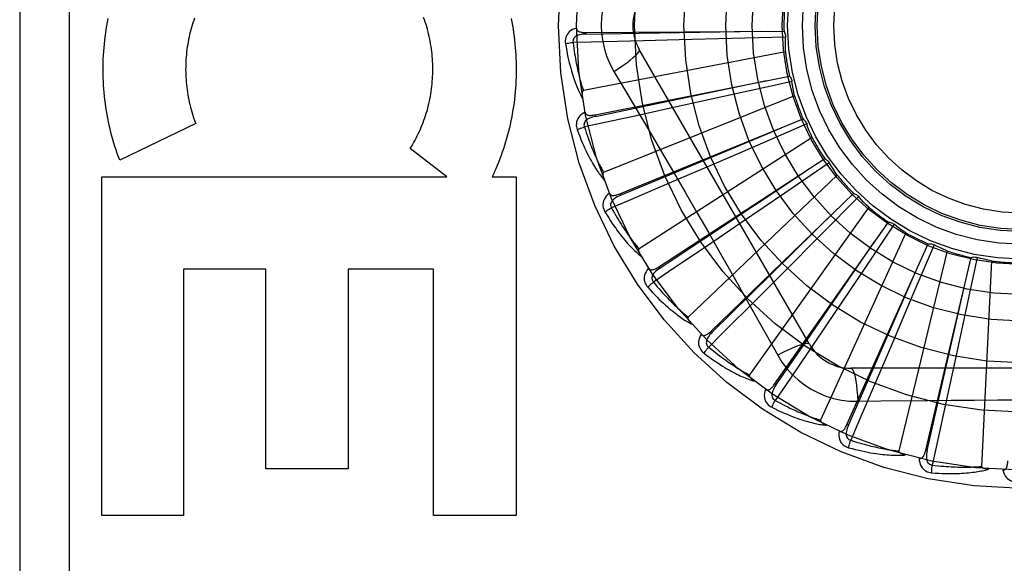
# Model space of a CAD drawing. Header units: inches. Extents: x 0 to 227, y 0 to 147.
# Tile 88 of 256: x 95.95 to 96.548, y 40.708 to 41.038. Entities that reach past the tile are written whole.
import ezdxf

# ---------------------------------------------------------------- set-up
doc = ezdxf.new("R2010")
doc.units = ezdxf.units.IN
doc.header["$LTSCALE"] = 12.466667
doc.header["$MEASUREMENT"] = 0
doc.linetypes.add('HIDDEN', pattern=[0.2, 0.1, -0.1])
doc.layers.add('RIGHTHAND_DOOR_ASSEMBLY', color=7, linetype='CONTINUOUS')

msp = doc.modelspace()

# ---------------------------------------------------------------- linework, layer by layer
at = {"layer": 'RIGHTHAND_DOOR_ASSEMBLY', "color": 8, "linetype": 'HIDDEN'}
for p, q in [((95.94966, 41.4093), (95.94966, 40.6593)), ((95.97966, 41.4093), (95.97966, 40.6593)), ((96.2936, 41.02996), (96.41395, 41.03077)), ((96.2936, 41.02996), (96.29361, 41.029)), ((96.35028, 41.02545), (96.32854, 41.02491)), ((96.38207, 41.02628), (96.35028, 41.02545)), ((96.41485, 41.0272), (96.38207, 41.02628)), ((96.42946, 40.84055), (96.32602, 41.01972)), ((96.4148, 41.01831), (96.29209, 40.99466)), ((96.29921, 40.97997), (96.41723, 41.00354)), ((96.31067, 41.00626), (96.31794, 40.99409)), ((96.4079, 40.99779), (96.37642, 40.99082)), ((96.41878, 41.00021), (96.4079, 40.99779)), ((96.42042, 40.99147), (96.3044, 40.94502)), ((96.37642, 40.99082), (96.34507, 40.98394)), ((96.34507, 40.98394), (96.32427, 40.97941)), ((96.32427, 40.97941), (96.2927, 40.97258)), ((96.29921, 40.97997), (96.29939, 40.97903)), ((96.31417, 40.93194), (96.42559, 40.97743)), ((96.05657, 40.97466), (96.01043, 40.95244)), ((96.42775, 40.97445), (96.39766, 40.96141)), ((96.43101, 40.96617), (96.32588, 40.89861)), ((96.20908, 40.94236), (96.18689, 40.9596)), ((96.39766, 40.96141), (96.36847, 40.94882)), ((96.33795, 40.88762), (96.43875, 40.95337)), ((96.36847, 40.94882), (96.34848, 40.94024)), ((96.44144, 40.95085), (96.41436, 40.93235)), ((95.99953, 40.94236), (96.20908, 40.94236)), ((95.99953, 40.73651), (95.99953, 40.94236)), ((96.23672, 40.94236), (96.25118, 40.94236)), ((96.25118, 40.94236), (96.25118, 40.73651)), ((96.4462, 40.94334), (96.35576, 40.8571)), ((96.31417, 40.93194), (96.31453, 40.93106)), ((96.36969, 40.84859), (96.45623, 40.93223)), ((96.41436, 40.93235), (96.38807, 40.91446)), ((96.45934, 40.93027), (96.43625, 40.90698)), ((96.46544, 40.92379), (96.39295, 40.822)), ((96.38807, 40.91446), (96.37007, 40.90226)), ((96.40824, 40.81628), (96.47739, 40.91478)), ((96.48081, 40.91344), (96.46255, 40.88621)), ((96.43625, 40.90698), (96.41382, 40.88444)), ((96.48803, 40.90824), (96.43611, 40.79457)), ((96.45221, 40.79185), (96.50146, 40.90166)), ((96.50508, 40.90099), (96.4923, 40.87079)), ((96.51315, 40.89725), (96.48369, 40.7758)), ((96.50001, 40.77618), (96.52759, 40.89332)), ((96.53127, 40.89335), (96.52444, 40.86128)), ((96.33795, 40.88762), (96.33847, 40.88681)), ((96.5399, 40.89121), (96.53396, 40.76638)), ((96.09912, 40.88629), (96.04916, 40.88629)), ((96.04916, 40.88629), (96.04916, 40.73651)), ((96.09912, 40.76496), (96.09912, 40.88629)), ((96.20103, 40.88629), (96.14928, 40.88629)), ((96.14928, 40.88629), (96.14928, 40.76496)), ((96.20103, 40.73651), (96.20103, 40.88629)), ((96.41382, 40.88444), (96.39845, 40.86904)), ((96.46255, 40.88621), (96.44479, 40.85983)), ((96.4923, 40.87079), (96.47986, 40.84153)), ((96.44479, 40.85983), (96.43262, 40.84181)), ((96.52444, 40.86128), (96.51776, 40.83019)), ((96.36969, 40.84859), (96.37035, 40.8479)), ((96.47986, 40.84153), (96.47131, 40.82152)), ((96.51776, 40.83019), (96.51315, 40.80893)), ((96.6616, 40.82597), (96.45472, 40.82597)), ((96.40824, 40.81628), (96.40902, 40.81573)), ((96.4587, 40.80594), (96.47287, 40.80615)), ((96.45221, 40.79185), (96.45308, 40.79145)), ((96.50001, 40.77618), (96.50094, 40.77596)), ((96.14928, 40.76496), (96.09912, 40.76496)), ((96.04916, 40.73651), (95.99953, 40.73651)), ((96.25118, 40.73651), (96.20103, 40.73651))]:
    msp.add_line(p, q, dxfattribs=at)
for points in [[(96.31067, 41.06234), (96.30833, 41.05798), (96.3064, 41.05346), (96.30488, 41.04879), (96.30379, 41.04401), (96.30314, 41.03917), (96.30292, 41.0343)], [(96.01043, 40.95244), (96.00967, 40.95448), (96.00893, 40.95654), (96.00822, 40.95862), (96.00754, 40.96072), (96.00689, 40.96283), (96.00627, 40.96495), (96.00567, 40.96709), (96.00511, 40.96925), (96.00458, 40.97141), (96.00407, 40.97359), (96.0036, 40.97577), (96.00316, 40.97797), (96.00275, 40.98017), (96.00238, 40.98238), (96.00203, 40.9846), (96.00171, 40.98682), (96.00143, 40.98905), (96.00118, 40.99129), (96.00096, 40.99353), (96.00078, 40.99578), (96.00062, 40.99803), (96.0005, 41.00029), (96.00041, 41.00255), (96.00036, 41.00481), (96.00033, 41.00707), (96.00034, 41.00933), (96.00038, 41.01159), (96.00046, 41.01385), (96.00057, 41.01611), (96.0007, 41.01836), (96.00088, 41.02061), (96.00108, 41.02286), (96.00132, 41.02511), (96.00158, 41.02734), (96.00189, 41.02958), (96.00222, 41.0318), (96.00258, 41.03402), (96.00298, 41.03622), (96.0034, 41.03842)], [(96.0559, 41.03876), (96.05541, 41.03736), (96.05493, 41.03594), (96.05448, 41.03451), (96.05405, 41.03306)], [(96.18689, 40.9596), (96.18765, 40.96082), (96.18839, 40.96205), (96.18911, 40.9633), (96.18981, 40.96457), (96.1905, 40.96586), (96.19117, 40.96716), (96.19181, 40.96848), (96.19244, 40.96981), (96.19304, 40.97116), (96.19363, 40.97252), (96.19419, 40.9739), (96.19473, 40.97528), (96.19525, 40.97668), (96.19574, 40.97808), (96.19621, 40.9795), (96.19666, 40.98092), (96.19709, 40.98236), (96.19749, 40.9838), (96.19787, 40.98526), (96.19822, 40.98672), (96.19855, 40.9882), (96.19886, 40.98968), (96.19914, 40.99116), (96.1994, 40.99266), (96.19964, 40.99416), (96.19984, 40.99567), (96.20003, 40.99718), (96.20019, 40.99869), (96.20032, 41.00021), (96.20043, 41.00173), (96.20051, 41.00325), (96.20057, 41.00478), (96.20061, 41.00631), (96.20061, 41.00783), (96.2006, 41.00936), (96.20055, 41.01089), (96.20049, 41.01242), (96.20039, 41.01395), (96.20027, 41.01548), (96.20013, 41.017), (96.19996, 41.01851), (96.19977, 41.02003), (96.19955, 41.02153), (96.1993, 41.02304), (96.19903, 41.02453), (96.19874, 41.02602), (96.19842, 41.0275), (96.19808, 41.02898), (96.19772, 41.03045), (96.19733, 41.03191), (96.19691, 41.03336), (96.19648, 41.0348), (96.19602, 41.03623), (96.19554, 41.03765), (96.19503, 41.03905)], [(96.24814, 41.03855), (96.24857, 41.03636), (96.24897, 41.03416), (96.24934, 41.03196), (96.24968, 41.02975), (96.24998, 41.02753), (96.25025, 41.02531), (96.25049, 41.02309), (96.2507, 41.02086), (96.25088, 41.01863), (96.25102, 41.01639), (96.25113, 41.01415), (96.25121, 41.01191), (96.25126, 41.00967), (96.25127, 41.00742), (96.25125, 41.00518), (96.2512, 41.00294), (96.25112, 41.00069), (96.25101, 40.99846), (96.25086, 40.99622), (96.25068, 40.99399), (96.25046, 40.99176), (96.25022, 40.98954), (96.24994, 40.98732), (96.24964, 40.98511), (96.2493, 40.9829), (96.24892, 40.98071), (96.24852, 40.97852), (96.24809, 40.97634), (96.24762, 40.97418), (96.24713, 40.97202), (96.2466, 40.96987), (96.24605, 40.96773), (96.24546, 40.96561), (96.24484, 40.96349), (96.24419, 40.96139), (96.24352, 40.9593), (96.24281, 40.95723), (96.24208, 40.95517), (96.24132, 40.95313), (96.24053, 40.9511), (96.23971, 40.94909), (96.23887, 40.94711)], [(96.05405, 41.03306), (96.05365, 41.03161), (96.05327, 41.03015), (96.05291, 41.02867), (96.05257, 41.02719), (96.05226, 41.0257), (96.05198, 41.02421), (96.05172, 41.02271), (96.05148, 41.0212), (96.05127, 41.01969), (96.05108, 41.01817), (96.05092, 41.01665), (96.05078, 41.01512), (96.05067, 41.01359), (96.05059, 41.01206), (96.05052, 41.01053), (96.05049, 41.00899), (96.05048, 41.00746), (96.0505, 41.00592), (96.05054, 41.00438), (96.0506, 41.00285), (96.0507, 41.00132), (96.05081, 40.99979), (96.05096, 40.99826), (96.05112, 40.99674), (96.05132, 40.99522), (96.05153, 40.9937), (96.05178, 40.99219), (96.05205, 40.99068), (96.05234, 40.98918), (96.05266, 40.98768), (96.053, 40.98619), (96.05336, 40.98471), (96.05375, 40.98324), (96.05417, 40.98178), (96.0546, 40.98033), (96.05506, 40.97889), (96.05554, 40.97747), (96.05605, 40.97605), (96.05657, 40.97466)], [(96.2879, 41.03265), (96.28661, 41.03222), (96.28545, 41.03171), (96.28443, 41.0311), (96.28354, 41.0304), (96.2828, 41.02962), (96.28219, 41.02877), (96.28173, 41.02785), (96.28139, 41.02689), (96.28119, 41.02592), (96.2811, 41.02496), (96.28111, 41.02407), (96.2812, 41.02321)], [(96.2879, 41.03266), (96.28794, 41.0322), (96.28807, 41.03178), (96.28828, 41.03142), (96.28856, 41.0311), (96.28889, 41.03083), (96.28927, 41.03061), (96.2897, 41.03043), (96.29018, 41.03028), (96.29068, 41.03017), (96.29122, 41.03009), (96.29179, 41.03003), (96.29237, 41.02999), (96.29298, 41.02996), (96.2936, 41.02996)], [(96.29361, 41.029), (96.32588, 41.02949), (96.39975, 41.03069)], [(96.30292, 41.0343), (96.30314, 41.02942), (96.3038, 41.02459), (96.30488, 41.01981), (96.30639, 41.01514), (96.30832, 41.01062), (96.31067, 41.00626)], [(96.41395, 41.03077), (96.41424, 41.03022), (96.41447, 41.02965), (96.41465, 41.02905), (96.41478, 41.02843), (96.41484, 41.02782), (96.41485, 41.0272)], [(96.29361, 41.029), (96.29257, 41.02896), (96.29159, 41.02888), (96.29067, 41.02874), (96.28981, 41.02856), (96.289, 41.02832), (96.28827, 41.02803), (96.2876, 41.02767), (96.28702, 41.02727), (96.28655, 41.0268), (96.28618, 41.02628), (96.28593, 41.02571), (96.28579, 41.02511), (96.28575, 41.02452), (96.28582, 41.02393)], [(96.32854, 41.02491), (96.29686, 41.02418), (96.28582, 41.02394)], [(96.4148, 41.01831), (96.41476, 41.02054), (96.41476, 41.02276), (96.41479, 41.02498), (96.41485, 41.0272)], [(96.2812, 41.02321), (96.28181, 41.02334), (96.28251, 41.02347), (96.28327, 41.02359), (96.28408, 41.02371), (96.28494, 41.02383), (96.28582, 41.02394)], [(96.2812, 41.02321), (96.28157, 41.02101), (96.28194, 41.01892), (96.28233, 41.01692), (96.28273, 41.01501), (96.28313, 41.0132), (96.28354, 41.01147), (96.28396, 41.00982), (96.28437, 41.00825), (96.2848, 41.00676), (96.28522, 41.00533), (96.28564, 41.00398), (96.28606, 41.00268), (96.28647, 41.00145), (96.28689, 41.00027), (96.2873, 40.99915), (96.2877, 40.99809), (96.2881, 40.99707), (96.2885, 40.99611), (96.2889, 40.99519), (96.2893, 40.99432), (96.28969, 40.99349), (96.29007, 40.99271), (96.29045, 40.99196), (96.29082, 40.99125), (96.29119, 40.99058), (96.29156, 40.98994)], [(96.28582, 41.02394), (96.28604, 41.0221), (96.28627, 41.02034), (96.28651, 41.01866), (96.28675, 41.01704), (96.287, 41.0155), (96.28725, 41.01403), (96.2875, 41.01261), (96.28776, 41.01126), (96.28801, 41.00996), (96.28827, 41.00872), (96.28852, 41.00754), (96.28878, 41.0064), (96.28903, 41.00531), (96.28928, 41.00426), (96.28953, 41.00326), (96.28978, 41.0023), (96.29002, 41.00138), (96.29027, 41.0005), (96.2905, 40.99966), (96.29074, 40.99885), (96.29097, 40.99807), (96.2912, 40.99733), (96.29143, 40.99662), (96.29165, 40.99594), (96.29187, 40.99528), (96.29209, 40.99466)], [(96.31067, 41.00625), (96.3135, 41.00812), (96.31614, 41.00993), (96.31848, 41.01163), (96.32056, 41.01324), (96.32236, 41.01474), (96.32384, 41.0161), (96.32497, 41.0173), (96.32572, 41.01832), (96.32608, 41.01913), (96.32602, 41.01972)], [(96.29939, 40.97903), (96.33098, 40.98562), (96.4033, 41.00078)], [(96.41723, 41.00354), (96.41761, 41.00306), (96.41795, 41.00254), (96.41824, 41.00198), (96.41848, 41.0014), (96.41866, 41.00081), (96.41878, 41.00021)], [(96.42042, 40.99147), (96.41996, 40.99365), (96.41953, 40.99583), (96.41914, 40.99802), (96.41878, 41.00021)], [(96.29209, 40.99466), (96.29193, 40.99459), (96.29179, 40.99449), (96.29168, 40.99436), (96.29159, 40.99419), (96.29151, 40.99401), (96.29146, 40.99381), (96.29141, 40.9936), (96.29138, 40.99338), (96.29135, 40.99314), (96.29133, 40.9929), (96.29132, 40.99265), (96.29132, 40.99239), (96.29133, 40.99212), (96.29134, 40.99184), (96.29136, 40.99156), (96.29138, 40.99126), (96.29141, 40.99095), (96.29145, 40.99063), (96.2915, 40.9903), (96.29155, 40.98995)], [(96.31794, 40.99409), (96.33237, 40.96971), (96.33959, 40.95747), (96.34678, 40.94519), (96.35395, 40.9329), (96.36109, 40.92058), (96.3682, 40.90824), (96.37526, 40.89588), (96.38229, 40.8835)], [(96.29309, 40.98153), (96.29191, 40.98087), (96.29087, 40.98014), (96.28998, 40.97935), (96.28924, 40.9785), (96.28866, 40.97759), (96.28823, 40.97664), (96.28794, 40.97565), (96.2878, 40.97465), (96.28778, 40.97365), (96.28788, 40.9727), (96.28805, 40.97182), (96.28831, 40.971)], [(96.29939, 40.97903), (96.29838, 40.97879), (96.29744, 40.97853), (96.29656, 40.97822), (96.29574, 40.97788), (96.295, 40.97749), (96.29433, 40.97706), (96.29374, 40.97659), (96.29325, 40.97608), (96.29288, 40.97553), (96.29261, 40.97495), (96.29248, 40.97434), (96.29245, 40.97373), (96.29252, 40.97314), (96.2927, 40.97258)], [(96.29309, 40.98154), (96.29323, 40.9811), (96.29343, 40.98071), (96.2937, 40.98039), (96.29403, 40.98013), (96.29441, 40.97993), (96.29483, 40.97979), (96.29529, 40.97969), (96.29578, 40.97964), (96.2963, 40.97963), (96.29684, 40.97965), (96.29741, 40.97969), (96.29799, 40.97976), (96.29859, 40.97986), (96.29921, 40.97997)], [(96.42559, 40.97743), (96.42607, 40.97702), (96.4265, 40.97658), (96.42689, 40.97609), (96.42723, 40.97556), (96.42752, 40.97502), (96.42775, 40.97445)], [(96.28831, 40.971), (96.28888, 40.97124), (96.28954, 40.97149), (96.29026, 40.97176), (96.29104, 40.97203), (96.29186, 40.97231), (96.2927, 40.97258)], [(96.28831, 40.971), (96.28908, 40.96891), (96.28985, 40.96692), (96.29061, 40.96503), (96.29135, 40.96323), (96.29209, 40.96153), (96.29282, 40.95991), (96.29354, 40.95837), (96.29425, 40.95691), (96.29495, 40.95552), (96.29563, 40.9542), (96.2963, 40.95295), (96.29696, 40.95176), (96.2976, 40.95063), (96.29823, 40.94955), (96.29884, 40.94853), (96.29944, 40.94756), (96.30003, 40.94664), (96.30061, 40.94576), (96.30117, 40.94494), (96.30172, 40.94416), (96.30226, 40.94342), (96.30279, 40.94272), (96.3033, 40.94206), (96.3038, 40.94144), (96.30429, 40.94084), (96.30477, 40.94029)], [(96.2927, 40.97258), (96.29327, 40.97082), (96.29383, 40.96914), (96.29438, 40.96753), (96.29492, 40.96599), (96.29546, 40.96452), (96.29598, 40.96312), (96.2965, 40.96178), (96.297, 40.9605), (96.2975, 40.95928), (96.29799, 40.95811), (96.29846, 40.95699), (96.29893, 40.95592), (96.29938, 40.9549), (96.29983, 40.95392), (96.30026, 40.95298), (96.30069, 40.95209), (96.3011, 40.95123), (96.3015, 40.95041), (96.3019, 40.94963), (96.30228, 40.94888), (96.30266, 40.94816), (96.30302, 40.94747), (96.30338, 40.94682), (96.30373, 40.94619), (96.30407, 40.94559), (96.3044, 40.94502)], [(96.31453, 40.93106), (96.3443, 40.94351), (96.41244, 40.97208)], [(96.43101, 40.96617), (96.43015, 40.96823), (96.42932, 40.97029), (96.42852, 40.97236), (96.42775, 40.97445)], [(96.43875, 40.95337), (96.43929, 40.95306), (96.4398, 40.9527), (96.44028, 40.95229), (96.44071, 40.95184), (96.4411, 40.95136), (96.44144, 40.95085)], [(96.23887, 40.94711), (96.23852, 40.94631), (96.23817, 40.94551), (96.23781, 40.94472), (96.23745, 40.94393), (96.23709, 40.94314), (96.23672, 40.94236)], [(96.4462, 40.94334), (96.44497, 40.94519), (96.44376, 40.94706), (96.44258, 40.94895), (96.44144, 40.95085)], [(96.3044, 40.94502), (96.30425, 40.94493), (96.30414, 40.9448), (96.30405, 40.94465), (96.304, 40.94447), (96.30396, 40.94427), (96.30394, 40.94407), (96.30393, 40.94385), (96.30394, 40.94363), (96.30396, 40.94339), (96.30399, 40.94315), (96.30403, 40.9429), (96.30408, 40.94265), (96.30413, 40.94238), (96.30419, 40.94211), (96.30427, 40.94184), (96.30435, 40.94155), (96.30444, 40.94125), (96.30453, 40.94094), (96.30463, 40.94066), (96.30473, 40.94038)], [(96.33847, 40.88681), (96.36535, 40.90467), (96.42685, 40.94562)], [(96.34848, 40.94024), (96.31934, 40.92779), (96.30918, 40.92346)], [(96.30787, 40.93232), (96.30683, 40.93145), (96.30595, 40.93054), (96.30523, 40.92959), (96.30466, 40.92862), (96.30426, 40.92762), (96.30401, 40.9266), (96.30393, 40.92557), (96.30397, 40.92456), (96.30415, 40.92358), (96.30442, 40.92266), (96.30475, 40.92183), (96.30516, 40.92107)], [(96.30787, 40.93233), (96.30808, 40.93192), (96.30835, 40.93158), (96.30868, 40.93132), (96.30906, 40.93112), (96.30946, 40.931), (96.3099, 40.93094), (96.31037, 40.93093), (96.31086, 40.93097), (96.31138, 40.93106), (96.31191, 40.93118), (96.31246, 40.93133), (96.31301, 40.93151), (96.31359, 40.93172), (96.31417, 40.93194)], [(96.31453, 40.93105), (96.31358, 40.93063), (96.3127, 40.93019), (96.3119, 40.92973), (96.31116, 40.92923), (96.3105, 40.92871), (96.30993, 40.92816), (96.30944, 40.92759), (96.30906, 40.927), (96.30879, 40.92639), (96.30864, 40.92577), (96.30862, 40.92515), (96.30871, 40.92454), (96.3089, 40.92398), (96.30918, 40.92346)], [(96.45623, 40.93223), (96.45682, 40.93203), (96.45738, 40.93178), (96.45792, 40.93147), (96.45844, 40.93111), (96.45891, 40.93071), (96.45934, 40.93027)], [(96.46544, 40.92379), (96.46387, 40.92538), (96.46234, 40.92699), (96.46082, 40.92862), (96.45934, 40.93027)], [(96.30516, 40.92107), (96.30568, 40.92141), (96.30628, 40.92179), (96.30694, 40.92219), (96.30765, 40.92261), (96.30841, 40.92304), (96.30918, 40.92346)], [(96.30918, 40.92346), (96.31007, 40.92184), (96.31094, 40.92029), (96.31178, 40.91881), (96.31261, 40.91741), (96.31341, 40.91607), (96.31419, 40.91479), (96.31495, 40.91357), (96.31569, 40.91241), (96.31641, 40.9113), (96.31711, 40.91025), (96.31779, 40.90924), (96.31845, 40.90828), (96.31909, 40.90736), (96.31971, 40.90648), (96.32031, 40.90565), (96.3209, 40.90485), (96.32146, 40.90408), (96.32202, 40.90336), (96.32255, 40.90266), (96.32307, 40.902), (96.32358, 40.90136), (96.32406, 40.90076), (96.32454, 40.90018), (96.325, 40.89963), (96.32545, 40.89911), (96.32588, 40.89861)], [(96.30516, 40.92107), (96.30632, 40.91917), (96.30745, 40.91736), (96.30855, 40.91565), (96.30963, 40.91402), (96.31067, 40.91249), (96.3117, 40.91104), (96.3127, 40.90966), (96.31367, 40.90836), (96.31461, 40.90713), (96.31553, 40.90597), (96.31643, 40.90486), (96.3173, 40.90382), (96.31814, 40.90283), (96.31896, 40.90189), (96.31976, 40.901), (96.32053, 40.90016), (96.32129, 40.89937), (96.32202, 40.89862), (96.32273, 40.89792), (96.32341, 40.89726), (96.32408, 40.89663), (96.32473, 40.89605), (96.32536, 40.89549), (96.32597, 40.89498), (96.32656, 40.89449), (96.32714, 40.89403)], [(96.37035, 40.8479), (96.39336, 40.87053), (96.446, 40.92237)], [(96.47739, 40.91478), (96.478, 40.9147), (96.4786, 40.91456), (96.4792, 40.91436), (96.47977, 40.9141), (96.48031, 40.9138), (96.48081, 40.91344)], [(96.48803, 40.90824), (96.48619, 40.90951), (96.48438, 40.91079), (96.48258, 40.91211), (96.48081, 40.91344)], [(96.37007, 40.90226), (96.34381, 40.88452), (96.33465, 40.87834)], [(96.40902, 40.81573), (96.42734, 40.8423), (96.46921, 40.90317)], [(96.50146, 40.90166), (96.50208, 40.90169), (96.5027, 40.90166), (96.50332, 40.90158), (96.50393, 40.90144), (96.50452, 40.90124), (96.50508, 40.90099)], [(96.51315, 40.89725), (96.51111, 40.89814), (96.50908, 40.89906), (96.50707, 40.90001), (96.50508, 40.90099)], [(96.32588, 40.89861), (96.32576, 40.89849), (96.32566, 40.89835), (96.32561, 40.89818), (96.32559, 40.89799), (96.32559, 40.89779), (96.32561, 40.89759), (96.32564, 40.89737), (96.3257, 40.89715), (96.32576, 40.89693), (96.32583, 40.8967), (96.32592, 40.89646), (96.32601, 40.89622), (96.32612, 40.89597), (96.32623, 40.89572), (96.32635, 40.89546), (96.32649, 40.89519), (96.32663, 40.89492), (96.32678, 40.89463), (96.32695, 40.89434), (96.32714, 40.89403)], [(96.52759, 40.89332), (96.52819, 40.89347), (96.52881, 40.89357), (96.52943, 40.8936), (96.53006, 40.89357), (96.53067, 40.89349), (96.53127, 40.89335)], [(96.5399, 40.89121), (96.53773, 40.8917), (96.53556, 40.89222), (96.53341, 40.89277), (96.53127, 40.89335)], [(96.33169, 40.8868), (96.33198, 40.88644), (96.33231, 40.88616), (96.33268, 40.88596), (96.33309, 40.88585), (96.33351, 40.8858), (96.33395, 40.88582), (96.33441, 40.8859), (96.33489, 40.88604), (96.33538, 40.88622), (96.33588, 40.88644), (96.33638, 40.88669), (96.3369, 40.88698), (96.33742, 40.88728), (96.33795, 40.88762)], [(96.45308, 40.79145), (96.46604, 40.82101), (96.49563, 40.88871)], [(96.33169, 40.8868), (96.33084, 40.88574), (96.33015, 40.88468), (96.32961, 40.88362), (96.32925, 40.88255), (96.32904, 40.88149), (96.32899, 40.88045), (96.3291, 40.87942), (96.32934, 40.87843), (96.32969, 40.87751), (96.33013, 40.87666), (96.33062, 40.8759), (96.33116, 40.87524)], [(96.33847, 40.88681), (96.33762, 40.88622), (96.33684, 40.88562), (96.33614, 40.88501), (96.33551, 40.88439), (96.33496, 40.88375), (96.3345, 40.88311), (96.33413, 40.88245), (96.33387, 40.88179), (96.33372, 40.88114), (96.33369, 40.88051), (96.33379, 40.87989), (96.33399, 40.87931), (96.33428, 40.8788), (96.33466, 40.87834)], [(96.38229, 40.8835), (96.39626, 40.85875), (96.4032, 40.84641), (96.41013, 40.83399)], [(96.33116, 40.87524), (96.33161, 40.87567), (96.33212, 40.87615), (96.33269, 40.87667), (96.33331, 40.87721), (96.33398, 40.87778), (96.33465, 40.87834)], [(96.33116, 40.87524), (96.33266, 40.87359), (96.33411, 40.87202), (96.33552, 40.87055), (96.33688, 40.86916), (96.3382, 40.86785), (96.33948, 40.86662), (96.34072, 40.86546), (96.34192, 40.86437), (96.34308, 40.86334), (96.34421, 40.86237), (96.34529, 40.86145), (96.34635, 40.86059), (96.34736, 40.85978), (96.34835, 40.85901), (96.3493, 40.85829), (96.35021, 40.85761), (96.3511, 40.85698), (96.35196, 40.85638), (96.35279, 40.85583), (96.35359, 40.85531), (96.35437, 40.85482), (96.35512, 40.85437), (96.35584, 40.85395), (96.35653, 40.85355), (96.35721, 40.85318), (96.35786, 40.85284)], [(96.33465, 40.87834), (96.33583, 40.87692), (96.33698, 40.87556), (96.33809, 40.87427), (96.33916, 40.87305), (96.34021, 40.87188), (96.34121, 40.87078), (96.34219, 40.86973), (96.34314, 40.86873), (96.34405, 40.86777), (96.34494, 40.86687), (96.3458, 40.86601), (96.34663, 40.86519), (96.34743, 40.86441), (96.34821, 40.86367), (96.34896, 40.86296), (96.34968, 40.86228), (96.35039, 40.86164), (96.35107, 40.86103), (96.35172, 40.86045), (96.35236, 40.8599), (96.35297, 40.85937), (96.35357, 40.85887), (96.35414, 40.85839), (96.3547, 40.85794), (96.35524, 40.85751), (96.35576, 40.8571)], [(96.50094, 40.77596), (96.50807, 40.80743), (96.52432, 40.8795)], [(96.39845, 40.86904), (96.37603, 40.84666), (96.36821, 40.83886)], [(96.35576, 40.8571), (96.35566, 40.85696), (96.3556, 40.8568), (96.35558, 40.85663), (96.35559, 40.85644), (96.35563, 40.85625), (96.35568, 40.85605), (96.35576, 40.85584), (96.35585, 40.85564), (96.35595, 40.85543), (96.35607, 40.85522), (96.3562, 40.855), (96.35634, 40.85478), (96.35649, 40.85455), (96.35665, 40.85433), (96.35682, 40.8541), (96.357, 40.85386), (96.35719, 40.85362), (96.3574, 40.85337), (96.35762, 40.85311), (96.35785, 40.85285)], [(96.3637, 40.8466), (96.36306, 40.8454), (96.36258, 40.84423), (96.36226, 40.84309), (96.3621, 40.84197), (96.3621, 40.84089), (96.36225, 40.83986), (96.36255, 40.83887), (96.36297, 40.83795), (96.36349, 40.8371), (96.36409, 40.83635), (96.36471, 40.8357), (96.36537, 40.83515)], [(96.3637, 40.84661), (96.36405, 40.84631), (96.36442, 40.84609), (96.36483, 40.84597), (96.36525, 40.84593), (96.36567, 40.84597), (96.3661, 40.84607), (96.36654, 40.84624), (96.36698, 40.84646), (96.36743, 40.84673), (96.36787, 40.84704), (96.36832, 40.84739), (96.36878, 40.84776), (96.36923, 40.84816), (96.36969, 40.84859)], [(96.37035, 40.8479), (96.36963, 40.84716), (96.36898, 40.84642), (96.3684, 40.84569), (96.3679, 40.84496), (96.36749, 40.84423), (96.36716, 40.84351), (96.36692, 40.8428), (96.36678, 40.8421), (96.36676, 40.84144), (96.36685, 40.84081), (96.36707, 40.84022), (96.36737, 40.83969), (96.36776, 40.83924), (96.36821, 40.83886)], [(96.43262, 40.84181), (96.41483, 40.81558), (96.40863, 40.80645)], [(96.42946, 40.84055), (96.429, 40.84089), (96.42815, 40.84099), (96.42696, 40.84087), (96.42543, 40.84052), (96.42357, 40.83995), (96.42138, 40.83916), (96.41891, 40.83815), (96.41618, 40.83695), (96.41322, 40.83554), (96.41013, 40.83399)], [(96.36537, 40.83515), (96.36572, 40.83566), (96.36614, 40.83623), (96.3666, 40.83685), (96.36711, 40.8375), (96.36765, 40.83818), (96.36821, 40.83886)], [(96.36537, 40.83515), (96.36715, 40.83381), (96.36887, 40.83255), (96.37053, 40.83137), (96.37213, 40.83027), (96.37367, 40.82923), (96.37516, 40.82827), (96.3766, 40.82736), (96.37799, 40.82651), (96.37932, 40.82572), (96.38061, 40.82498), (96.38185, 40.82429), (96.38305, 40.82365), (96.3842, 40.82304), (96.38531, 40.82247), (96.38638, 40.82194), (96.38741, 40.82145), (96.3884, 40.821), (96.38936, 40.82057), (96.39028, 40.82018), (96.39116, 40.81983), (96.39202, 40.8195), (96.39284, 40.81919), (96.39363, 40.81891), (96.39438, 40.81866), (96.39512, 40.81843), (96.39582, 40.81822)], [(96.36821, 40.83886), (96.36964, 40.83769), (96.37102, 40.83657), (96.37235, 40.83552), (96.37364, 40.83452), (96.37488, 40.83357), (96.37608, 40.83268), (96.37724, 40.83183), (96.37836, 40.83102), (96.37944, 40.83026), (96.38048, 40.82954), (96.38148, 40.82886), (96.38245, 40.82821), (96.38339, 40.8276), (96.38429, 40.82701), (96.38516, 40.82646), (96.386, 40.82594), (96.38682, 40.82544), (96.3876, 40.82497), (96.38835, 40.82452), (96.38908, 40.8241), (96.38979, 40.8237), (96.39047, 40.82332), (96.39112, 40.82296), (96.39175, 40.82262), (96.39236, 40.8223), (96.39295, 40.822)], [(96.41013, 40.83399), (96.41273, 40.82979), (96.41567, 40.82587), (96.41894, 40.82223), (96.42252, 40.8189), (96.42639, 40.81591), (96.43052, 40.81327), (96.43486, 40.81101), (96.4394, 40.80915), (96.44408, 40.80771), (96.44887, 40.80668), (96.45375, 40.80609), (96.4587, 40.80594)], [(96.39295, 40.822), (96.39288, 40.82184), (96.39285, 40.82167), (96.39286, 40.8215), (96.39291, 40.82132), (96.39298, 40.82113), (96.39308, 40.82095), (96.39319, 40.82076), (96.39332, 40.82058), (96.39346, 40.82039), (96.39362, 40.82021), (96.39378, 40.82002), (96.39396, 40.81983), (96.39415, 40.81964), (96.39435, 40.81944), (96.39456, 40.81925), (96.39478, 40.81905), (96.39502, 40.81884), (96.39527, 40.81864), (96.39551, 40.81845), (96.39574, 40.81827)], [(96.47131, 40.82152), (96.45882, 40.79241), (96.45445, 40.78226)], [(96.45472, 40.82597), (96.45524, 40.82574), (96.45576, 40.82506), (96.45625, 40.82396), (96.45671, 40.82247), (96.45715, 40.82056), (96.45756, 40.81827), (96.45792, 40.81563), (96.45824, 40.81266), (96.4585, 40.8094), (96.4587, 40.80594)], [(96.40273, 40.81319), (96.40313, 40.81297), (96.40354, 40.81283), (96.40396, 40.81279), (96.40438, 40.81283), (96.40479, 40.81294), (96.40519, 40.81313), (96.40559, 40.81337), (96.40598, 40.81368), (96.40637, 40.81402), (96.40675, 40.81442), (96.40713, 40.81484), (96.4075, 40.81529), (96.40787, 40.81577), (96.40824, 40.81628)], [(96.40902, 40.81573), (96.40845, 40.81486), (96.40795, 40.81401), (96.40753, 40.81319), (96.40717, 40.81237), (96.4069, 40.81158), (96.40672, 40.81081), (96.40662, 40.81006), (96.40661, 40.80936), (96.40672, 40.8087), (96.40693, 40.8081), (96.40725, 40.80756), (96.40765, 40.8071), (96.40811, 40.80673), (96.40863, 40.80644)], [(96.40273, 40.81319), (96.40233, 40.81189), (96.40209, 40.81066), (96.40199, 40.80947), (96.40204, 40.80834), (96.40224, 40.80728), (96.40259, 40.80629), (96.40307, 40.80538), (96.40366, 40.80455), (96.40433, 40.80383), (96.40506, 40.8032), (96.40579, 40.80268), (96.40654, 40.80227)], [(96.40654, 40.80227), (96.40679, 40.80283), (96.40709, 40.80347), (96.40743, 40.80416), (96.4078, 40.8049), (96.40821, 40.80567), (96.40863, 40.80645)], [(96.40863, 40.80645), (96.41025, 40.80556), (96.41182, 40.80473), (96.41333, 40.80394), (96.41478, 40.80321), (96.41618, 40.80251), (96.41753, 40.80186), (96.41883, 40.80125), (96.42008, 40.80067), (96.42128, 40.80013), (96.42244, 40.79962), (96.42356, 40.79913), (96.42463, 40.79868), (96.42567, 40.79826), (96.42666, 40.79786), (96.42762, 40.79748), (96.42855, 40.79712), (96.42944, 40.79679), (96.4303, 40.79647), (96.43112, 40.79618), (96.43192, 40.7959), (96.43269, 40.79564), (96.43342, 40.7954), (96.43414, 40.79517), (96.43482, 40.79495), (96.43548, 40.79475), (96.43611, 40.79457)], [(96.47287, 40.80615), (96.5012, 40.80646), (96.51541, 40.80659), (96.52964, 40.80668), (96.54387, 40.80675), (96.55811, 40.80677), (96.57235, 40.80675), (96.58659, 40.80669), (96.60082, 40.8066)], [(96.51315, 40.80893), (96.50639, 40.77798), (96.50402, 40.76719)], [(96.40654, 40.80227), (96.40854, 40.80129), (96.41047, 40.80038), (96.41232, 40.79953), (96.4141, 40.79875), (96.41582, 40.79803), (96.41746, 40.79736), (96.41905, 40.79674), (96.42057, 40.79617), (96.42203, 40.79565), (96.42343, 40.79516), (96.42478, 40.79472), (96.42608, 40.79431), (96.42732, 40.79394), (96.42852, 40.79359), (96.42967, 40.79327), (96.43078, 40.79298), (96.43184, 40.79272), (96.43286, 40.79249), (96.43383, 40.79228), (96.43477, 40.7921), (96.43567, 40.79193), (96.43653, 40.79179), (96.43736, 40.79167), (96.43815, 40.79156), (96.43892, 40.79147), (96.43965, 40.7914)], [(96.43611, 40.79457), (96.43607, 40.7944), (96.43607, 40.79423), (96.43612, 40.79406), (96.4362, 40.79389), (96.43631, 40.79373), (96.43644, 40.79356), (96.43658, 40.7934), (96.43674, 40.79325), (96.43692, 40.79309), (96.43711, 40.79293), (96.43731, 40.79278), (96.43752, 40.79263), (96.43774, 40.79248), (96.43797, 40.79232), (96.43822, 40.79217), (96.43847, 40.79202), (96.43874, 40.79187), (96.43902, 40.79171), (96.43932, 40.79156), (96.43964, 40.7914)], [(96.44738, 40.78777), (96.44782, 40.78763), (96.44825, 40.78757), (96.44867, 40.78761), (96.44908, 40.78773), (96.44945, 40.78792), (96.44981, 40.78818), (96.45016, 40.78849), (96.45049, 40.78886), (96.4508, 40.78928), (96.4511, 40.78973), (96.45139, 40.79022), (96.45167, 40.79074), (96.45194, 40.79128), (96.45221, 40.79185)], [(96.45308, 40.79145), (96.45269, 40.79049), (96.45236, 40.78957), (96.45209, 40.78867), (96.4519, 40.78781), (96.45179, 40.78698), (96.45175, 40.78619), (96.45179, 40.78544), (96.45192, 40.78474), (96.45215, 40.78412), (96.45247, 40.78357), (96.45289, 40.7831), (96.45337, 40.78272), (96.45389, 40.78244), (96.45445, 40.78226)], [(96.44739, 40.78777), (96.44724, 40.78642), (96.44723, 40.78516), (96.44736, 40.78397), (96.44763, 40.78288), (96.44802, 40.78188), (96.44855, 40.78097), (96.44919, 40.78017), (96.44993, 40.77947), (96.45073, 40.77888), (96.45156, 40.7784), (96.45238, 40.77803), (96.45319, 40.77776)], [(96.45319, 40.77776), (96.45333, 40.77837), (96.4535, 40.77905), (96.45371, 40.7798), (96.45393, 40.78059), (96.45418, 40.78142), (96.45445, 40.78226)], [(96.45445, 40.78226), (96.45621, 40.7817), (96.45791, 40.78118), (96.45954, 40.7807), (96.46111, 40.78025), (96.46261, 40.77983), (96.46406, 40.77945), (96.46545, 40.77909), (96.46679, 40.77876), (96.46807, 40.77845), (96.46931, 40.77817), (96.47049, 40.77791), (96.47164, 40.77767), (96.47273, 40.77745), (96.47379, 40.77724), (96.4748, 40.77705), (96.47578, 40.77688), (96.47671, 40.77672), (96.47762, 40.77657), (96.47848, 40.77644), (96.47932, 40.77632), (96.48012, 40.77621), (96.48089, 40.77611), (96.48163, 40.77602), (96.48235, 40.77594), (96.48303, 40.77587), (96.48369, 40.7758)], [(96.45319, 40.77776), (96.45534, 40.77718), (96.45741, 40.77665), (96.45939, 40.77617), (96.46129, 40.77574), (96.4631, 40.77536), (96.46485, 40.77501), (96.46652, 40.7747), (96.46812, 40.77443), (96.46965, 40.7742), (96.47112, 40.77399), (96.47253, 40.77381), (96.47388, 40.77365), (96.47518, 40.77352), (96.47642, 40.77341), (96.47761, 40.77331), (96.47875, 40.77324), (96.47984, 40.77318), (96.48088, 40.77315), (96.48188, 40.77313), (96.48284, 40.77312), (96.48375, 40.77313), (96.48463, 40.77316), (96.48546, 40.77319), (96.48626, 40.77324), (96.48703, 40.77329), (96.48776, 40.77336)], [(96.48369, 40.7758), (96.48368, 40.77563), (96.48371, 40.77546), (96.48379, 40.77531), (96.4839, 40.77516), (96.48404, 40.77501), (96.4842, 40.77488), (96.48437, 40.77475), (96.48456, 40.77462), (96.48476, 40.7745), (96.48497, 40.77439), (96.4852, 40.77427), (96.48543, 40.77416), (96.48568, 40.77406), (96.48594, 40.77395), (96.48621, 40.77385), (96.48649, 40.77375), (96.48678, 40.77365), (96.48709, 40.77355), (96.48738, 40.77346), (96.48766, 40.77338)], [(96.49604, 40.77127), (96.4965, 40.7712), (96.49693, 40.77123), (96.49734, 40.77135), (96.49771, 40.77154), (96.49805, 40.7718), (96.49835, 40.77212), (96.49863, 40.77249), (96.49888, 40.77292), (96.49911, 40.77339), (96.49932, 40.77389), (96.49951, 40.77443), (96.49969, 40.77499), (96.49985, 40.77557), (96.50001, 40.77618)], [(96.50094, 40.77596), (96.50073, 40.77494), (96.50058, 40.77397), (96.5005, 40.77304), (96.50047, 40.77216), (96.50051, 40.77132), (96.50063, 40.77053), (96.50081, 40.7698), (96.50107, 40.76914), (96.50141, 40.76857), (96.50183, 40.7681), (96.50233, 40.76772), (96.50287, 40.76744), (96.50344, 40.76726), (96.50403, 40.76719)], [(96.49604, 40.77126), (96.49615, 40.76991), (96.49639, 40.76867), (96.49674, 40.76753), (96.4972, 40.7665), (96.49779, 40.7656), (96.49847, 40.76481), (96.49926, 40.76414), (96.50011, 40.76359), (96.50101, 40.76316), (96.50191, 40.76285), (96.50279, 40.76264), (96.50364, 40.76253)], [(96.54694, 40.76426), (96.5474, 40.76429), (96.54782, 40.76439), (96.5482, 40.76459), (96.54853, 40.76485), (96.54881, 40.76516), (96.54905, 40.76554), (96.54925, 40.76596), (96.54942, 40.76643), (96.54956, 40.76693), (96.54967, 40.76746), (96.54975, 40.76802), (96.54982, 40.76861), (96.54987, 40.76921), (96.54991, 40.76983)], [(96.50364, 40.76253), (96.50366, 40.76315), (96.5037, 40.76386), (96.50376, 40.76463), (96.50383, 40.76545), (96.50392, 40.76631), (96.50402, 40.76719)], [(96.50364, 40.76253), (96.50586, 40.76237), (96.50799, 40.76224), (96.51002, 40.76215), (96.51197, 40.76208), (96.51383, 40.76205), (96.5156, 40.76204), (96.5173, 40.76205), (96.51893, 40.76209), (96.52048, 40.76215), (96.52196, 40.76222), (96.52338, 40.76231), (96.52473, 40.76241), (96.52603, 40.76253), (96.52727, 40.76265), (96.52846, 40.76278), (96.52959, 40.76293), (96.53067, 40.76308), (96.5317, 40.76324), (96.53269, 40.76341), (96.53363, 40.76359), (96.53452, 40.76377), (96.53538, 40.76396), (96.53619, 40.76415), (96.53697, 40.76435), (96.53771, 40.76455), (96.53841, 40.76475)], [(96.50402, 40.76719), (96.50586, 40.76698), (96.50763, 40.76678), (96.50932, 40.76662), (96.51094, 40.76647), (96.5125, 40.76635), (96.51399, 40.76624), (96.51542, 40.76616), (96.5168, 40.76608), (96.51812, 40.76603), (96.51939, 40.76598), (96.5206, 40.76595), (96.52177, 40.76593), (96.52289, 40.76592), (96.52396, 40.76592), (96.52499, 40.76593), (96.52598, 40.76594), (96.52693, 40.76596), (96.52785, 40.76599), (96.52872, 40.76602), (96.52957, 40.76606), (96.53037, 40.7661), (96.53115, 40.76615), (96.5319, 40.7662), (96.53261, 40.76626), (96.5333, 40.76632), (96.53396, 40.76638)], [(96.53396, 40.76638), (96.53398, 40.76621), (96.53404, 40.76605), (96.53415, 40.76591), (96.53429, 40.76579), (96.53445, 40.76567), (96.53463, 40.76557), (96.53482, 40.76547), (96.53503, 40.76539), (96.53525, 40.76531), (96.53548, 40.76523), (96.53573, 40.76516), (96.53598, 40.7651), (96.53624, 40.76504), (96.53651, 40.76499), (96.5368, 40.76494), (96.53709, 40.76489), (96.5374, 40.76485), (96.53772, 40.76481), (96.53806, 40.76478), (96.53841, 40.76475)], [(96.54695, 40.76426), (96.54731, 40.76295), (96.54777, 40.76178), (96.54833, 40.76073), (96.54899, 40.75981), (96.54973, 40.75903), (96.55055, 40.75838), (96.55145, 40.75787), (96.55239, 40.75749), (96.55335, 40.75725), (96.5543, 40.75711), (96.5552, 40.75707), (96.55605, 40.75713)]]:
    msp.add_lwpolyline(points, dxfattribs=at)
for radius in [0.28125, 0.27028, 0.235, 0.205, 0.17959, 0.1635, 0.14525, 0.142, 0.133, 0.12525, 0.124, 0.114]:
    msp.add_circle((96.55816, 41.0343), radius, dxfattribs=at)
for centre, radius, start, end in [((96.35128, 41.0343), 0.02917, 150, 210), ((96.55816, 41.0343), 0.14425, 175.45528, 181.40153), ((96.55816, 41.0343), 0.14425, 186.36437, 192.31062), ((96.55816, 41.0343), 0.14425, 197.27346, 203.21971), ((96.55816, 41.0343), 0.14425, 208.18255, 214.1288), ((96.55816, 41.0343), 0.14425, 219.09165, 225.03789), ((96.55816, 41.0343), 0.14425, 230.00074, 235.94698), ((96.55816, 41.0343), 0.14425, 240.90983, 246.85607), ((96.55816, 41.0343), 0.14425, 251.81892, 257.76516), ((96.55816, 41.0343), 0.14425, 262.72801, 268.67426), ((96.45472, 40.85513), 0.02917, 210, 270)]:
    msp.add_arc(centre, radius, start, end, dxfattribs=at)

doc.saveas('drawing.dxf')
